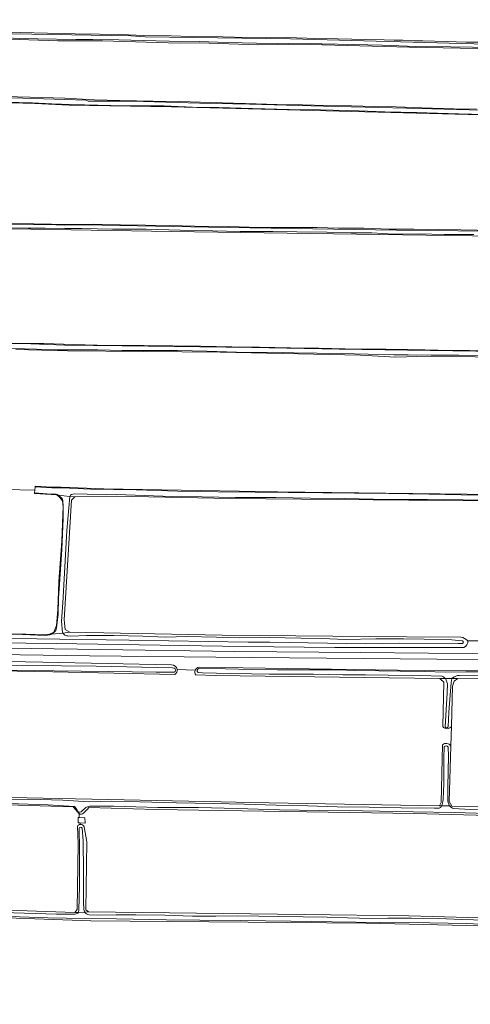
# Model space of a CAD drawing. Header units: metres. Extents: x 149984 to 156489, y 469398 to 478068.
# Tile 20 of 256: x 151471 to 151669, y 472047 to 472482. Entities that reach past the tile are written whole.
import ezdxf

# ---------------------------------------------------------------- set-up
doc = ezdxf.new("R2010")
doc.units = ezdxf.units.M
doc.header["$LTSCALE"] = 0.75
for name, color, linetype, lineweight in [('B-WE-GR-GRAS-GV', 252, 'Continuous', 13), ('B-WE-OG-TERREIN_OEVER-GV', 252, 'Continuous', 18), ('B-WE-OG-WATER-GV', 252, 'Continuous', 18), ('B-WE-OG-WATER_SLOOT-GV', 252, 'Continuous', 18), ('B-WE-OG-WEG-GV', 252, 'Continuous', 18), ('B-WE-VH-GESLOTENVERHARDING-GV', 252, 'Continuous', 18), ('B-WE-VH-GESLOTENVERHARDING_ASFALT-GV', 252, 'Continuous', 18)]:
    doc.layers.add(name, color=color, linetype=linetype, lineweight=lineweight)

msp = doc.modelspace()

# ---------------------------------------------------------------- linework, layer by layer
at = {"layer": 'B-WE-GR-GRAS-GV', "flags": 128}
for points in [[(151838.666, 472502.329), (151836.683, 472470.692), (151835.13, 472438.879), (151835.002, 472436.262), (151834.562, 472427.256), (151831.296, 472368.151), (151829.299, 472333.332), (151829.138, 472330.51), (151829.085, 472329.591), (151828.632, 472324.697), (151825.567, 472324.418), (151825.567, 472329.713), (151823.331, 472329.791), (151814.647, 472330.093), (151778.469, 472331.348), (151710.819, 472332.185), (151681.646, 472332.707), (151650.139, 472333.175), (151636.267, 472332.707), (151620.687, 472333.544), (151558.787, 472334.903), (151491.555, 472335.53), (151468.767, 472336.085)], [(151461.344, 472475.97), (151470.877, 472475.819), (151482.711, 472475.617), (151494.972, 472475.337), (151505.654, 472475.095), (151515.192, 472475.037), (151525.047, 472474.484), (151537.285, 472474.377), (151545.882, 472474.144), (151560.02, 472473.925), (151570.153, 472473.624), (151580.851, 472473.466), (151587.842, 472473.65), (151597.052, 472473.415), (151610.633, 472473.003), (151622.995, 472472.814), (151631.09, 472472.559), (151635.555, 472472.552), (151639.275, 472472.553), (151644.156, 472472.123), (151648.177, 472472.169), (151658.497, 472471.937), (151667.094, 472471.561), (151672.848, 472471.608)], [(151833.292, 472462.267), (151831.043, 472462.43), (151828.524, 472462.613), (151796.59, 472464.312), (151776.666, 472465.126), (151758.938, 472465.788), (151727.815, 472466.895), (151694.512, 472468.301), (151642.088, 472469.424), (151593.045, 472470.682), (151575.411, 472470.447), (151549.653, 472471.344), (151540.79, 472471.212), (151507.055, 472472.137), (151487.344, 472472.137), (151466.006, 472472.868), (151437.602, 472473.328), (151431.384, 472473.196), (151430.111, 472472.438), (151429.734, 472455.163), (151429.832, 472449.475)], [(151829.691, 472435.938), (151828.621, 472435.966), (151690.782, 472439.18), (151537.204, 472443.145), (151492.261, 472443.772), (151477.155, 472444.567), (151461.112, 472444.935), (151451.123, 472445.445), (151445.013, 472445.286), (151431.999, 472445.788), (151430.382, 472445.36), (151429.901, 472443.888), (151429.618, 472442.049), (151429.028, 472394.373), (151429.477, 472393.334)], [(151464.074, 472447.591), (151474.99, 472447.301), (151490.413, 472446.882), (151503.493, 472446.117), (151514.625, 472445.868), (151529.295, 472445.615), (151541.01, 472445.392), (151554.667, 472444.969), (151569.935, 472444.519), (151583.932, 472444.181), (151595.113, 472443.973), (151605.582, 472443.75), (151616.869, 472443.492), (151626.612, 472443.306), (151636.352, 472443.15), (151647.61, 472442.636), (151661.965, 472442.21), (151671.804, 472442.031)], [(151433.21, 472392.115), (151476.667, 472391.506), (151492.387, 472391.219), (151503.078, 472391.31), (151514.97, 472391.099), (151525.93, 472390.938), (151536.436, 472390.73), (151547.671, 472390.491), (151562.598, 472390.4), (151576.128, 472389.916), (151589.137, 472389.873), (151601.52, 472389.946), (151610.897, 472389.67), (151622.1, 472389.64), (151633.231, 472389.189), (151644.093, 472389.183), (151655.231, 472389.053), (151664.876, 472388.911), (151679.221, 472388.628)], [(151823.331, 472329.791), (151825.567, 472329.713), (151825.72, 472330.683), (151826.071, 472332.903), (151826.102, 472333.411), (151826.357, 472337.618), (151828.929, 472383.622), (151825.944, 472383.622), (151823.714, 472383.622), (151818.943, 472384.107), (151775.282, 472384.622), (151726.707, 472385.479), (151680.169, 472386.092), (151537.406, 472388.193), (151431.041, 472389.908), (151430.005, 472389.796), (151429.172, 472387.979), (151428.981, 472341.214), (151429.684, 472339.761), (151430.791, 472338.928), (151433.546, 472338.909)], [(151458.53, 472338.855), (151473.424, 472338.821), (151481.158, 472338.762), (151494.271, 472338.268), (151504.671, 472337.989), (151514.35, 472337.943), (151525.274, 472337.912), (151537.968, 472337.736), (151550.26, 472337.612), (151563.963, 472337.293), (151576.222, 472337.109), (151589.81, 472336.92), (151602.27, 472336.643), (151613.971, 472336.411), (151623.343, 472336.289), (151631.845, 472336.233), (151643.228, 472336.13), (151654.843, 472335.834), (151668.734, 472335.733), (151680.684, 472335.463)], [(151464.062, 472274.397), (151477.152, 472274.062), (151477.346, 472275.503), (151477.393, 472275.857), (151484.7, 472275.454), (151488.732, 472275.408), (151507.552, 472274.676), (151584.196, 472273.317), (151703.387, 472271.856), (151717.238, 472272.115), (151730.724, 472271.963), (151745.133, 472272.042), (151759.928, 472271.642), (151773.24, 472271.462), (151788.19, 472271.386), (151802.74, 472271.314), (151817.968, 472271.214), (151828.518, 472271.01)], [(151477.152, 472274.062), (151464.062, 472274.397)], [(151457.266, 472210.807), (151473.232, 472210.58), (151481.774, 472210.376), (151483.666, 472210.582), (151485.479, 472211.568), (151486.768, 472214.407), (151487.242, 472221.429), (151487.8, 472233.767), (151489.013, 472251.634), (151489.551, 472263.396), (151489.649, 472266.817), (151489.372, 472269.346), (151488.216, 472270.846), (151486.853, 472272.02), (151484.389, 472272.199), (151476.963, 472272.649), (151477.007, 472272.982), (151477.152, 472274.062)], [(151828.788, 472265.971), (151827.915, 472267.4), (151773.351, 472268.253), (151706.411, 472268.65), (151694.902, 472268.65), (151673.339, 472269.444), (151563.272, 472270.37), (151513.113, 472271.527), (151494.778, 472271.13), (151493.27, 472269.702), (151490.095, 472216.917), (151490.571, 472212.71), (151492.555, 472211.44), (151559.707, 472210.17), (151640.945, 472209.48), (151664.815, 472209.277)], [(151667.951, 472207.712), (151668.53, 472207.704), (151672.179, 472207.651), (151673.388, 472207.633)], [(151485.104, 472193.979), (151461.359, 472194.454), (151402.823, 472195.626), (151342.815, 472197.214), (151277.935, 472197.286), (151246.454, 472196.499), (151224.784, 472195.944), (151224.291, 472195.169), (151223.673, 472194.197), (151225.598, 472153.457), (151226.134, 472142.127), (151226.698, 472141.596), (151227.483, 472140.857), (151294.075, 472143.841), (151364.484, 472142.207), (151466.583, 472138.681), (151559.249, 472136.707), (151572.152, 472136.432), (151646.629, 472135.136), (151655.359, 472134.985), (151655.394, 472134.984), (151655.4, 472134.993), (151656.267, 472136.412), (151656.762, 472161.867)], [(151538.925, 472192.832), (151485.104, 472193.979)], [(151547.753, 472194.704), (151539.823, 472195.055)], [(151656.92, 472169.983), (151657.299, 472189.435), (151655.858, 472190.811), (151655.553, 472191.102), (151633.354, 472191.405), (151556.81, 472192.451), (151548.129, 472192.636)], [(151799.236, 472190.632), (151699.438, 472190.44), (151663.474, 472191.085), (151661.973, 472189.885), (151661.259, 472187.742), (151660.745, 472170.161), (151660.485, 472161.276), (151659.77, 472136.846), (151660.96, 472134.861), (151814.484, 472131.68)], [(151660.485, 472161.276), (151660.745, 472170.161)], [(151496.108, 472132.148), (151494.044, 472134.45), (151391.972, 472137.608), (151332.97, 472139.328), (151305.188, 472140.519), (151283.621, 472140.086), (151254.411, 472138.499), (151244.41, 472137.784), (151229.567, 472137.625), (151228.063, 472136.55), (151231.154, 472093.175), (151231.869, 472091.191), (151233.486, 472090.777), (151296.401, 472094.128), (151335.087, 472093.555), (151431.527, 472090.116), (151494.838, 472087.937), (151495.87, 472089.286), (151496.338, 472118.174), (151495.922, 472125.944)], [(151497.211, 472126.724), (151497.082, 472127.439), (151496.292, 472127.467), (151496.318, 472129.742), (151496.735, 472129.738), (151496.715, 472131.489)], [(151496.715, 472131.489), (151496.735, 472129.738), (151499.229, 472129.716), (151499.308, 472127.361), (151497.082, 472127.439), (151497.211, 472126.724)], [(151644.382, 472131.555), (151530.479, 472133.381), (151500.919, 472134.182), (151500.309, 472133.523), (151498.68, 472131.698)], [(151814.572, 472127.855), (151776.7, 472128.777), (151698.834, 472130.127), (151644.382, 472131.555)], [(151498.908, 472125.725), (151500.094, 472119.013), (151499.652, 472089.161), (151500.793, 472088.137), (151596.043, 472087.026), (151641.998, 472086.383), (151720.182, 472084.267), (151817.503, 472082.665), (151817.42, 472090.201), (151820.436, 472090.201), (151820.277, 472082.819), (151824.397, 472082.758), (151825.595, 472082.74), (151825.198, 472113.14), (151824.689, 472114.706), (151824.167, 472116.315), (151824.692, 472117.741), (151825.015, 472119.448), (151824.936, 472126.751), (151824.716, 472127.608), (151824.727, 472128.905), (151815.868, 472129.217)], [(151816.703, 472032.418), (151816.883, 472067.554), (151816.376, 472068.203), (151816.258, 472073.227), (151815.041, 472073.344), (151814.923, 472075.111), (151815.355, 472075.228), (151815.394, 472077.191), (151816.179, 472077.309), (151816.413, 472079.18), (151698.914, 472081.471), (151623.188, 472083.252), (151501.823, 472084.25), (151361.726, 472089.248), (151302.856, 472091.1), (151294.178, 472090.362), (151266.952, 472089.648), (151233.535, 472087.396), (151231.948, 472086.073), (151231.683, 472082.766), (151231.683, 472068.875), (151233.139, 472046.785)]]:
    msp.add_lwpolyline(points, dxfattribs=at)
at = {"layer": 'B-WE-GR-GRAS-GV'}
for points in [[(151664.815, 472209.277, -0.1768536), (151667.951, 472207.712)], [(151539.823, 472195.055, -0.2723237), (151538.925, 472192.832)], [(151548.129, 472192.636, -0.267064), (151547.753, 472194.704)], [(151660.745, 472170.161, -0.6064764), (151656.92, 472169.983)], [(151656.762, 472161.867, -0.4789132), (151660.485, 472161.276)], [(151496.715, 472131.489, -0.1406227), (151496.108, 472132.148)], [(151498.68, 472131.698, -0.3387761), (151496.715, 472131.489)], [(151495.922, 472125.944, -0.2343773), (151497.211, 472126.724)], [(151497.211, 472126.724, -0.3200092), (151498.908, 472125.725)]]:
    msp.add_lwpolyline(points, format="xyb", dxfattribs=at)
at = {"layer": 'B-WE-OG-TERREIN_OEVER-GV', "flags": 128}
for points in [[(151206.331, 472476.93), (151247.652, 472477.026), (151301.682, 472476.715), (151321.69, 472476.596), (151336.632, 472476.827), (151352.659, 472476.792), (151364.744, 472476.913), (151379.641, 472476.714), (151390.822, 472476.6), (151407.128, 472476.29), (151414.555, 472476.044), (151430.081, 472475.952), (151440.921, 472475.659), (151519.537, 472474.389), (151525.788, 472473.998), (151589.755, 472473.022), (151697.473, 472470.092), (151714.271, 472469.701), (151830.832, 472465.016)], [(151679.572, 472469.265), (151660.442, 472469.571), (151644.886, 472469.753), (151630.137, 472470.229), (151617.564, 472470.6), (151603.579, 472470.837), (151588.945, 472471.071), (151574.871, 472471.124), (151561.918, 472471.527), (151549.548, 472471.872), (151536.344, 472472.061), (151525.052, 472472.266), (151514.179, 472472.562), (151502.687, 472472.812), (151495.258, 472472.709), (151478.405, 472473.097), (151446.133, 472473.909)], [(151672.848, 472471.608), (151667.094, 472471.561), (151658.497, 472471.937), (151648.177, 472472.169), (151644.156, 472472.123), (151639.275, 472472.553), (151635.555, 472472.552), (151631.09, 472472.559), (151622.995, 472472.814), (151610.633, 472473.003), (151597.052, 472473.415), (151587.842, 472473.65), (151580.851, 472473.466), (151570.153, 472473.624), (151560.02, 472473.925), (151545.882, 472474.144), (151537.285, 472474.377), (151525.047, 472474.484), (151515.192, 472475.037), (151505.654, 472475.095), (151494.972, 472475.337), (151482.711, 472475.617), (151470.877, 472475.819), (151461.344, 472475.97)], [(151466.006, 472472.868), (151487.344, 472472.137), (151507.055, 472472.137), (151540.79, 472471.212), (151549.653, 472471.344), (151575.411, 472470.447), (151593.045, 472470.682), (151642.088, 472469.424), (151694.512, 472468.301), (151727.815, 472466.895), (151758.938, 472465.788), (151776.666, 472465.126), (151796.59, 472464.312), (151828.524, 472462.613), (151831.043, 472462.43)], [(151429.832, 472449.475), (151429.842, 472448.921), (151429.828, 472448.492), (151430.434, 472448.221), (151433.394, 472447.522), (151471.871, 472446.93), (151499.64, 472445.961), (151500.662, 472445.584), (151520.036, 472445.53), (151549.688, 472444.723), (151571.698, 472444.239), (151604.31, 472443.378), (151640.85, 472442.517), (151696.118, 472441.064), (151747.027, 472440.149), (151781.327, 472439.513), (151786.866, 472439.629), (151793.589, 472439.539), (151801.393, 472439.441), (151809.677, 472439.045), (151817.587, 472438.633), (151825.793, 472438.178), (151829.329, 472437.862)], [(151461.112, 472444.935), (151477.155, 472444.567), (151492.261, 472443.772), (151537.204, 472443.145), (151690.782, 472439.18), (151828.621, 472435.966), (151829.691, 472435.938)], [(151671.804, 472442.031), (151661.965, 472442.21), (151647.61, 472442.636), (151636.352, 472443.15), (151626.612, 472443.306), (151616.869, 472443.492), (151605.582, 472443.75), (151595.113, 472443.973), (151583.932, 472444.181), (151569.935, 472444.519), (151554.667, 472444.969), (151541.01, 472445.392), (151529.295, 472445.615), (151514.625, 472445.868), (151503.493, 472446.117), (151490.413, 472446.882), (151474.99, 472447.301), (151464.074, 472447.591)], [(151681.148, 472439.611), (151663.82, 472440.038), (151645.521, 472440.605), (151631.417, 472440.893), (151619.925, 472441.269), (151602.981, 472441.835), (151589.291, 472441.956), (151573.046, 472442.374), (151558.217, 472442.845), (151546.656, 472442.997), (151534.203, 472443.472), (151524.152, 472443.573), (151510.734, 472443.694), (151493.388, 472444.158), (151484.727, 472444.427), (151476.142, 472444.914), (151464.11, 472445.18)], [(151430.651, 472391.956), (151443.989, 472391.705), (151454.941, 472391.494), (151466.636, 472391.375), (151476.529, 472391.246), (151482.561, 472391.184), (151490.23, 472390.944), (151499.006, 472391.098), (151553.733, 472390.098), (151636.483, 472388.739), (151677.179, 472388.236), (151685.278, 472388.287), (151766.821, 472386.727), (151800.173, 472386.325), (151817.88, 472386.224), (151819.054, 472386.198)], [(151679.221, 472388.628), (151664.876, 472388.911), (151655.231, 472389.053), (151644.093, 472389.183), (151633.231, 472389.189), (151622.1, 472389.64), (151610.897, 472389.67), (151601.52, 472389.946), (151589.137, 472389.873), (151576.128, 472389.916), (151562.598, 472390.4), (151547.671, 472390.491), (151536.436, 472390.73), (151525.93, 472390.938), (151514.97, 472391.099), (151503.078, 472391.31), (151492.387, 472391.219), (151476.667, 472391.506), (151433.21, 472392.115)], [(151431.041, 472389.908), (151537.406, 472388.193), (151680.169, 472386.092), (151726.707, 472385.479), (151775.282, 472384.622), (151818.943, 472384.107), (151823.714, 472383.622), (151825.944, 472383.622)], [(151670.517, 472386.767), (151657.57, 472386.884), (151646.44, 472387.148), (151635.326, 472387.023), (151625.6, 472387.575), (151616.522, 472387.6), (151605.756, 472387.823), (151592.602, 472387.999), (151581.99, 472388.092), (151567.662, 472388.065), (151555.635, 472388.391), (151541.208, 472388.766), (151526.212, 472389.103), (151511.359, 472389.209), (151497.86, 472389.406), (151490.383, 472389.521), (151481.781, 472389.676), (151474.222, 472389.642), (151463.758, 472389.752)], [(151439.967, 472338.864), (151475.473, 472338.618), (151490.403, 472337.975), (151515.69, 472337.689), (151572.765, 472337.047), (151611.269, 472336.189), (151681.417, 472335.261), (151757.709, 472333.832), (151822.833, 472332.947)], [(151678.271, 472333.314), (151664.04, 472333.669), (151651.78, 472333.682), (151641.658, 472333.78), (151635.298, 472333.758), (151624.092, 472334.049), (151612.09, 472334.32), (151601.441, 472334.51), (151591.28, 472334.65), (151582.206, 472334.937), (151579.829, 472334.807), (151566.028, 472334.961), (151552.964, 472335.329), (151540.09, 472335.638), (151526.242, 472335.672), (151515.499, 472335.679), (151504.985, 472335.897), (151495.835, 472335.953), (151487.189, 472335.928), (151477.859, 472336.28), (151472.58, 472336.424), (151457.639, 472336.635)], [(151691.132, 472335.239), (151680.684, 472335.463), (151668.734, 472335.733), (151654.843, 472335.834), (151643.228, 472336.13), (151631.845, 472336.233), (151623.343, 472336.289), (151613.971, 472336.411), (151602.27, 472336.643), (151589.81, 472336.92), (151576.222, 472337.109), (151563.963, 472337.293), (151550.26, 472337.612), (151537.968, 472337.736), (151525.274, 472337.912), (151514.35, 472337.943), (151504.671, 472337.989), (151494.271, 472338.268), (151481.158, 472338.762), (151473.424, 472338.821), (151458.53, 472338.855)], [(151468.767, 472336.085), (151491.555, 472335.53), (151558.787, 472334.903), (151620.687, 472333.544), (151636.267, 472332.707), (151650.139, 472333.175), (151681.646, 472332.707), (151710.819, 472332.185), (151778.469, 472331.348), (151814.647, 472330.093), (151823.331, 472329.791)], [(151703.387, 472271.856), (151584.196, 472273.317), (151507.552, 472274.676), (151488.732, 472275.408), (151484.7, 472275.454), (151477.393, 472275.857), (151477.346, 472275.503), (151484.675, 472275.189), (151489.404, 472275.134), (151501.815, 472274.607), (151521.755, 472274.193), (151540.231, 472273.692), (151557.855, 472273.393), (151574.298, 472273.276), (151588.739, 472273.02), (151604.035, 472272.869), (151618.065, 472272.748), (151633.174, 472272.569), (151650.747, 472272.315), (151665.027, 472272.023), (151676.152, 472271.899)], [(151486.567, 472272.313), (151484.408, 472272.397), (151477.007, 472272.982), (151476.963, 472272.649), (151484.389, 472272.199), (151486.853, 472272.02), (151487.503, 472271.947)], [(151487.872, 472230.645), (151488.498, 472239.094), (151489.029, 472247.979), (151489.595, 472261.547), (151489.726, 472266.952), (151489.477, 472269.461), (151489.363, 472270.182), (151489.182, 472270.5), (151487.503, 472271.947), (151486.853, 472272.02), (151488.216, 472270.846), (151489.372, 472269.346), (151489.649, 472266.817), (151489.551, 472263.396), (151489.013, 472251.634), (151487.8, 472233.767), (151487.242, 472221.429), (151486.768, 472214.407), (151485.479, 472211.568), (151483.666, 472210.582), (151481.774, 472210.376), (151484.46, 472210.641)], [(151492.567, 472271.378), (151494.778, 472271.13), (151513.113, 472271.527), (151563.272, 472270.37), (151673.339, 472269.444), (151694.902, 472268.65), (151706.411, 472268.65), (151773.351, 472268.253), (151827.915, 472267.4), (151828.788, 472265.971)], [(151680.639, 472269.658), (151665.926, 472269.873), (151650.201, 472270.036), (151632.851, 472270.058), (151613.675, 472270.446), (151598.638, 472270.56), (151583.415, 472270.916), (151565.544, 472270.827), (151550.919, 472271.161), (151537.663, 472271.356), (151517.238, 472272.02), (151500.178, 472272.388), (151494.5, 472272.465)], [(151486.398, 472212.232), (151486.724, 472213.372), (151487.396, 472219.385), (151487.592, 472226.42), (151487.872, 472230.645)], [(151223.689, 472213.235), (151223.88, 472212.55), (151225.26, 472212.13), (151225.9, 472211.98), (151227.4, 472211.83), (151233.32, 472211.76), (151264.46, 472211.2), (151280.32, 472210.99), (151319.17, 472210.53), (151336.35, 472210.1), (151351.53, 472209.9), (151377.13, 472209.45), (151389.25, 472208.94), (151396.8, 472208.3), (151446.18, 472206.88), (151486.56, 472206.48), (151568.92, 472205.25), (151609.4, 472204.76), (151666.12, 472204.74)], [(151665.628, 472206.545), (151663.65, 472206.45), (151638.038, 472206.646), (151623.016, 472206.411), (151580.655, 472207.039), (151571.163, 472207.156), (151518.683, 472207.98), (151478.01, 472208.49), (151463.654, 472208.686), (151416.548, 472209.117), (151407.134, 472209.274), (151357.91, 472210.216), (151342.22, 472210.504), (151331.776, 472210.523), (151311.124, 472210.874), (151293.334, 472211.198), (151277.399, 472211.493), (151262.981, 472211.666), (151248.338, 472211.994), (151231.733, 472212.399), (151227.235, 472212.578), (151226.024, 472212.714)], [(151454.876, 472210.676), (151471.813, 472210.488), (151481.755, 472210.095), (151483.783, 472210.296), (151484.46, 472210.641), (151481.774, 472210.376), (151473.232, 472210.58), (151457.266, 472210.807)], [(151664.815, 472209.277), (151640.945, 472209.48), (151559.707, 472210.17), (151492.555, 472211.44), (151489.446, 472211.133)], [(151491.742, 472209.835), (151493.028, 472209.668), (151499.891, 472209.98), (151512.04, 472209.98), (151524.795, 472209.677), (151534.798, 472209.368), (151544.147, 472209.592), (151557.251, 472209.292), (151567.43, 472208.963), (151580.554, 472209.167), (151594.402, 472208.913), (151603.633, 472208.748), (151614.062, 472208.324), (151627.45, 472208.555), (151639.699, 472208.597), (151648.633, 472208.42), (151660.95, 472208.072), (151663.771, 472207.822), (151665.581, 472207.662)], [(151537.319, 472197.066), (151480.76, 472198.28), (151435.05, 472199.1), (151396.8, 472199.42), (151293.71, 472200.63), (151237.8, 472199.57), (151223.2, 472199.35), (151223.298, 472198.292), (151230.397, 472198.606), (151252.244, 472198.998), (151284.446, 472199.861), (151296.644, 472199.9), (151341.75, 472199.429), (151353.125, 472199.351), (151397.015, 472198.017), (151416.861, 472197.821), (151449.73, 472197.272), (151473.813, 472196.762), (151504.171, 472196.449), (151537.833, 472195.712), (151538.584, 472195.612)], [(151225.549, 472143.209), (151225.803, 472142.246), (151226.429, 472141.273), (151226.134, 472142.127), (151225.598, 472153.457), (151223.673, 472194.197), (151224.291, 472195.169), (151224.784, 472195.944), (151246.454, 472196.499), (151277.935, 472197.286), (151342.815, 472197.214), (151402.823, 472195.626), (151461.359, 472194.454), (151485.104, 472193.979), (151538.925, 472192.832)], [(151538.564, 472193.854), (151530.593, 472193.93), (151509.54, 472194.182), (151485.764, 472194.481), (151466.169, 472194.822), (151447.91, 472195.415), (151428.772, 472196.029), (151405.556, 472196.48), (151392.871, 472196.654), (151379.236, 472196.98), (151366.183, 472197.254), (151353.973, 472197.384), (151341.833, 472197.749), (151330.134, 472197.77), (151312.466, 472198.034), (151298.729, 472198.25), (151288.976, 472197.989), (151273.689, 472197.83), (151265.258, 472197.59), (151253.948, 472197.085), (151240.873, 472196.769), (151226.39, 472196.715), (151225.026, 472196.607)], [(151800.324, 472191.328), (151800.34, 472191.99), (151800.281, 472192.68), (151800.24, 472193.169), (151800.17, 472194), (151750.68, 472193.88), (151728.74, 472193.77), (151692.205, 472193.887), (151691.32, 472193.89), (151675.83, 472194.42), (151637.03, 472194.73), (151549.643, 472196.103)], [(151548.129, 472192.636), (151556.81, 472192.451), (151633.354, 472191.405), (151655.553, 472191.102), (151658.05, 472191.097)], [(151656.454, 472192.051), (151646.986, 472192.353), (151632.792, 472192.54), (151622.803, 472192.653), (151612.862, 472192.763), (151599.884, 472193), (151589.483, 472193.002), (151580.391, 472192.959), (151572.659, 472193.177), (151563.39, 472193.221), (151551.106, 472193.629), (151549.068, 472193.72)], [(151549.395, 472195.415), (151561.194, 472195.28), (151572.591, 472195.095), (151584.098, 472194.952), (151593.067, 472194.889), (151602.136, 472194.91), (151610.291, 472194.846), (151618.598, 472194.592), (151628.715, 472194.431), (151638.155, 472194.329), (151649.065, 472194.232), (151658.01, 472193.902), (151666.991, 472194.022), (151675.403, 472193.982)], [(151799.539, 472191.74), (151790.817, 472191.481), (151778.591, 472191.7), (151764.573, 472191.742), (151749.049, 472191.82), (151736.917, 472191.728), (151726.911, 472191.735), (151717.204, 472191.771), (151705.443, 472191.597), (151696.186, 472191.843), (151681.037, 472192.273), (151664.301, 472192.401), (151663.335, 472192.335), (151662.392, 472192.001)], [(151658.001, 472169.755), (151658.045, 472172.233), (151658.769, 472184.736), (151658.923, 472188.762), (151658.764, 472189.438), (151658.705, 472189.658), (151658.05, 472191.097), (151655.553, 472191.102), (151655.858, 472190.811), (151657.299, 472189.435), (151656.92, 472169.983)], [(151660.745, 472170.161), (151661.259, 472187.742), (151661.973, 472189.885), (151663.474, 472191.085), (151660.85, 472191.091), (151660.618, 472189.28), (151659.644, 472176.176), (151659.271, 472169.835)], [(151660.85, 472191.091), (151663.474, 472191.085), (151699.438, 472190.44), (151799.236, 472190.632)], [(151656.762, 472161.867), (151656.267, 472136.412), (151655.4, 472134.993), (151655.394, 472134.984), (151656.422, 472134.961), (151656.93, 472136.674), (151657.045, 472137.668), (151657.348, 472144.755), (151657.403, 472152.33), (151657.421, 472155.919), (151657.5, 472160.935)], [(151659.265, 472160.791), (151659.399, 472156.837), (151659.115, 472143.466), (151659.165, 472137.156), (151659.26, 472136.342), (151659.854, 472134.885), (151660.96, 472134.861), (151659.77, 472136.846), (151660.485, 472161.276)], [(151656.422, 472134.961), (151655.394, 472134.984), (151655.359, 472134.985), (151646.629, 472135.136), (151572.152, 472136.432), (151559.249, 472136.707), (151466.583, 472138.681), (151364.484, 472142.207), (151294.075, 472143.841), (151227.483, 472140.857), (151226.698, 472141.596), (151226.134, 472142.127), (151226.429, 472141.273)], [(151312.879, 472141.074), (151302.443, 472141.242), (151290.586, 472141.005), (151275.211, 472140.377), (151259.246, 472139.398), (151243.384, 472138.874), (151230.066, 472138.145), (151227.737, 472137.492), (151228.063, 472136.55), (151229.567, 472137.625), (151244.41, 472137.784), (151254.411, 472138.499), (151283.621, 472140.086), (151305.188, 472140.519), (151332.97, 472139.328), (151391.972, 472137.608), (151494.044, 472134.45), (151496.108, 472132.148)], [(151494.309, 472134.639), (151482.996, 472135.362), (151465.547, 472135.99), (151447.548, 472136.36), (151441.952, 472136.321), (151426.919, 472137.06), (151412.602, 472137.513), (151394.729, 472138.293), (151377.739, 472138.75), (151360.781, 472139.407), (151345.014, 472139.664), (151326.707, 472140.358), (151312.879, 472141.074)], [(151465.196, 472137.896), (151479.596, 472137.669), (151489.537, 472137.446), (151501.081, 472136.772), (151510.77, 472137.057), (151523.257, 472136.645), (151539.657, 472136.278), (151556.017, 472135.92), (151569.539, 472135.642), (151583.501, 472135.217), (151597.488, 472134.93), (151610.386, 472134.551), (151624.475, 472134.358), (151638.64, 472134.058), (151653.229, 472133.941), (151655.275, 472133.892)], [(151496.092, 472132.369), (151495.805, 472132.999), (151494.947, 472134.399)], [(151499.581, 472134.137), (151497.911, 472132.587)], [(151498.68, 472131.698), (151500.309, 472133.523), (151500.919, 472134.182), (151530.479, 472133.381), (151644.382, 472131.555), (151698.834, 472130.127), (151776.7, 472128.777), (151814.572, 472127.855)], [(151681.236, 472131.415), (151661.922, 472131.978), (151643.883, 472132.248), (151621.578, 472132.699), (151602.402, 472132.939), (151584.948, 472133.238), (151566.302, 472133.723), (151549.333, 472134.253), (151531.363, 472134.209), (151512.027, 472134.846), (151501.212, 472134.829)], [(151814.484, 472131.68), (151660.96, 472134.861), (151659.854, 472134.885)], [(151661.734, 472133.77), (151668.934, 472133.387), (151678.97, 472133.196), (151690.338, 472132.87), (151698.53, 472132.715), (151700.646, 472132.719), (151709.644, 472132.589), (151722.413, 472132.47), (151728.696, 472132.283), (151742.569, 472132.005), (151753.351, 472131.729), (151764.999, 472131.734), (151776.473, 472131.177), (151787.447, 472130.988), (151795.295, 472130.892), (151803.176, 472130.697), (151812.12, 472130.87), (151814.047, 472130.612), (151814.731, 472130.478)], [(151495.922, 472125.944), (151496.338, 472118.174), (151495.87, 472089.286), (151494.838, 472087.937), (151496.364, 472087.988), (151496.548, 472089.116), (151496.857, 472099.441), (151496.834, 472115.915), (151496.661, 472125.059)], [(151498.039, 472125.131), (151498.47, 472119.459), (151498.662, 472105.791), (151498.62, 472092.447), (151498.803, 472089.423), (151499.105, 472088.08), (151500.793, 472088.137), (151499.652, 472089.161), (151500.094, 472119.013), (151498.908, 472125.725)], [(151496.364, 472087.988), (151494.838, 472087.937), (151431.527, 472090.116), (151335.087, 472093.555), (151296.401, 472094.128), (151233.486, 472090.777), (151231.869, 472091.191), (151231.154, 472093.175), (151231.497, 472090.105)], [(151231.497, 472090.105), (151232.852, 472089.888), (151233.568, 472089.88), (151245.173, 472090.604), (151257.345, 472091.576), (151272.353, 472092.37), (151283.25, 472092.729), (151294.946, 472093.183), (151311.084, 472093.189), (151325.239, 472092.741), (151340.755, 472092.374), (151355.297, 472091.901), (151375.125, 472091.249), (151392.544, 472090.532), (151410.969, 472089.804), (151429.121, 472089.138), (151448.106, 472088.395), (151467.886, 472087.814), (151486.699, 472087.181), (151495.013, 472087.218)], [(151361.726, 472089.248), (151501.823, 472084.25), (151623.188, 472083.252), (151698.914, 472081.471), (151816.413, 472079.18), (151816.942, 472079.17), (151817.503, 472082.665), (151720.182, 472084.267), (151641.998, 472086.383), (151596.043, 472087.026), (151500.793, 472088.137)], [(151500.793, 472088.137), (151499.105, 472088.08)], [(151815.615, 472080.117), (151803.561, 472080.285), (151788.456, 472080.545), (151773.278, 472080.801), (151763.103, 472081.076), (151748.578, 472081.222), (151735.413, 472081.422), (151718.323, 472081.742), (151698.457, 472082.168), (151682.592, 472082.331), (151667.3, 472083.031), (151651.237, 472083.365), (151629.114, 472083.554), (151608.141, 472083.773), (151590.014, 472084.06), (151567.843, 472084.367), (151549.877, 472084.601), (151535.164, 472084.735), (151513.096, 472085.115), (151499.042, 472085.289), (151482.958, 472085.631), (151462.131, 472086.372)], [(151501.049, 472086.826), (151504.922, 472086.754), (151513.018, 472086.851), (151521.642, 472086.846), (151534.402, 472086.761), (151546.627, 472086.336), (151556.866, 472086.281), (151566.515, 472086.508), (151575.824, 472086.358), (151584.684, 472086.086), (151595.347, 472085.976), (151606.02, 472085.814), (151614.977, 472085.5), (151625.552, 472085.264), (151632.743, 472085.351), (151643.006, 472085.378), (151654.984, 472085.222), (151665.373, 472084.764), (151675.52, 472084.552)]]:
    msp.add_lwpolyline(points, dxfattribs=at)
at = {"layer": 'B-WE-OG-TERREIN_OEVER-GV'}
for points in [[(151487.503, 472271.947, 0.1640499), (151486.567, 472272.313)], [(151494.5, 472272.465, 0.2728757), (151492.567, 472271.378)], [(151484.46, 472210.641, 0.1410582), (151486.398, 472212.232)], [(151489.446, 472211.133, 0.2323129), (151491.742, 472209.835)], [(151667.951, 472207.712, 0.1768536), (151664.815, 472209.277)], [(151665.581, 472207.662, -0.6578026), (151665.628, 472206.545)], [(151666.12, 472204.74, 0.3637302), (151667.951, 472207.712)], [(151539.823, 472195.055, 0.391706), (151537.319, 472197.066)], [(151549.643, 472196.103, 0.3048347), (151547.753, 472194.704)], [(151538.584, 472195.612, -0.703059), (151538.564, 472193.854)], [(151538.925, 472192.832, 0.2723237), (151539.823, 472195.055)], [(151547.753, 472194.704, 0.267064), (151548.129, 472192.636)], [(151549.068, 472193.72, -0.6607835), (151549.395, 472195.415)], [(151658.05, 472191.097, 0.1551425), (151656.454, 472192.051)], [(151662.392, 472192.001, 0.0463333), (151660.85, 472191.091)], [(151656.92, 472169.983, 0.6064764), (151660.745, 472170.161)], [(151659.271, 472169.835, -0.6552991), (151658.001, 472169.755)], [(151660.485, 472161.276, 0.4789132), (151656.762, 472161.867)], [(151657.5, 472160.935, -0.5971217), (151659.265, 472160.791)], [(151494.947, 472134.399, 0.1854412), (151494.309, 472134.639)], [(151497.911, 472132.587, -0.4333721), (151496.092, 472132.369)], [(151496.108, 472132.148, 0.1406227), (151496.715, 472131.489)], [(151496.715, 472131.489, 0.3387761), (151498.68, 472131.698)], [(151501.212, 472134.829, 0.076995), (151499.581, 472134.137)], [(151655.275, 472133.892, 0.2797235), (151656.422, 472134.961)], [(151659.854, 472134.885, 0.1621731), (151661.734, 472133.77)], [(151497.211, 472126.724, 0.2343773), (151495.922, 472125.944)], [(151498.908, 472125.725, 0.3200092), (151497.211, 472126.724)], [(151496.661, 472125.059, -0.6373958), (151498.039, 472125.131)], [(151495.013, 472087.218, 0.2662574), (151496.364, 472087.988)], [(151499.105, 472088.08, 0.1438883), (151501.049, 472086.826)]]:
    msp.add_lwpolyline(points, format="xyb", dxfattribs=at)
at = {"layer": 'B-WE-OG-TERREIN_OEVER-GV', "flags": 128}
msp.add_lwpolyline([(151492.567, 472271.378), (151491.284, 472256.32), (151489.818, 472229.545), (151489.492, 472224.482), (151488.936, 472216.347), (151489.341, 472211.385), (151489.446, 472211.133), (151492.555, 472211.44), (151490.571, 472212.71), (151490.095, 472216.917), (151493.27, 472269.702), (151494.778, 472271.13)], close=True, dxfattribs=at)
at = {"layer": 'B-WE-OG-WATER-GV', "flags": 128}
msp.add_lwpolyline([(151659.271, 472169.835), (151659.644, 472176.176), (151660.618, 472189.28), (151660.85, 472191.091), (151658.05, 472191.097), (151658.705, 472189.658), (151658.764, 472189.438), (151658.923, 472188.762), (151658.769, 472184.736), (151658.045, 472172.233), (151658.001, 472169.755)], dxfattribs=at)
at = {"layer": 'B-WE-OG-WATER-GV'}
msp.add_lwpolyline([(151658.001, 472169.755, 0.6552991), (151659.271, 472169.835)], format="xyb", dxfattribs=at)
at = {"layer": 'B-WE-OG-WATER_SLOOT-GV', "flags": 128}
for points in [[(151830.832, 472465.016), (151714.271, 472469.701), (151697.473, 472470.092), (151589.755, 472473.022), (151525.788, 472473.998), (151519.537, 472474.389), (151440.921, 472475.659), (151430.081, 472475.952), (151414.555, 472476.044), (151407.128, 472476.29), (151390.822, 472476.6), (151379.641, 472476.714), (151364.744, 472476.913), (151352.659, 472476.792), (151336.632, 472476.827), (151321.69, 472476.596), (151301.682, 472476.715), (151247.652, 472477.026), (151206.331, 472476.93)], [(151446.133, 472473.909), (151478.405, 472473.097), (151495.258, 472472.709), (151502.687, 472472.812), (151514.179, 472472.562), (151525.052, 472472.266), (151536.344, 472472.061), (151549.548, 472471.872), (151561.918, 472471.527), (151574.871, 472471.124), (151588.945, 472471.071), (151603.579, 472470.837), (151617.564, 472470.6), (151630.137, 472470.229), (151644.886, 472469.753), (151660.442, 472469.571), (151679.572, 472469.265)], [(151829.329, 472437.862), (151825.793, 472438.178), (151817.587, 472438.633), (151809.677, 472439.045), (151801.393, 472439.441), (151793.589, 472439.539), (151786.866, 472439.629), (151781.327, 472439.513), (151747.027, 472440.149), (151696.118, 472441.064), (151640.85, 472442.517), (151604.31, 472443.378), (151571.698, 472444.239), (151549.688, 472444.723), (151520.036, 472445.53), (151500.662, 472445.584), (151499.64, 472445.961), (151471.871, 472446.93), (151433.394, 472447.522)], [(151464.11, 472445.18), (151476.142, 472444.914), (151484.727, 472444.427), (151493.388, 472444.158), (151510.734, 472443.694), (151524.152, 472443.573), (151534.203, 472443.472), (151546.656, 472442.997), (151558.217, 472442.845), (151573.046, 472442.374), (151589.291, 472441.956), (151602.981, 472441.835), (151619.925, 472441.269), (151631.417, 472440.893), (151645.521, 472440.605), (151663.82, 472440.038), (151681.148, 472439.611)], [(151825.767, 472386.212), (151819.054, 472386.198), (151817.88, 472386.224), (151800.173, 472386.325), (151766.821, 472386.727), (151685.278, 472388.287), (151677.179, 472388.236), (151636.483, 472388.739), (151553.733, 472390.098), (151499.006, 472391.098), (151490.23, 472390.944), (151482.561, 472391.184), (151476.529, 472391.246), (151466.636, 472391.375), (151454.941, 472391.494), (151443.989, 472391.705), (151430.651, 472391.956)], [(151463.758, 472389.752), (151474.222, 472389.642), (151481.781, 472389.676), (151490.383, 472389.521), (151497.86, 472389.406), (151511.359, 472389.209), (151526.212, 472389.103), (151541.208, 472388.766), (151555.635, 472388.391), (151567.662, 472388.065), (151581.99, 472388.092), (151592.602, 472387.999), (151605.756, 472387.823), (151616.522, 472387.6), (151625.6, 472387.575), (151635.326, 472387.023), (151646.44, 472387.148), (151657.57, 472386.884), (151670.517, 472386.767)], [(151822.833, 472332.947), (151757.709, 472333.832), (151681.417, 472335.261), (151611.269, 472336.189), (151572.765, 472337.047), (151515.69, 472337.689), (151490.403, 472337.975), (151475.473, 472338.618), (151439.967, 472338.864), (151431.476, 472338.61), (151431.028, 472338.735), (151429.602, 472339.579), (151428.956, 472340.039)], [(151457.639, 472336.635), (151472.58, 472336.424), (151477.859, 472336.28), (151487.189, 472335.928), (151495.835, 472335.953), (151504.985, 472335.897), (151515.499, 472335.679), (151526.242, 472335.672), (151540.09, 472335.638), (151552.964, 472335.329), (151566.028, 472334.961), (151579.829, 472334.807), (151582.206, 472334.937), (151591.28, 472334.65), (151601.441, 472334.51), (151612.09, 472334.32), (151624.092, 472334.049), (151635.298, 472333.758), (151641.658, 472333.78), (151651.78, 472333.682), (151664.04, 472333.669), (151678.271, 472333.314)], [(151633.174, 472272.569), (151618.065, 472272.748), (151604.035, 472272.869), (151588.739, 472273.02), (151574.298, 472273.276), (151557.855, 472273.393), (151540.231, 472273.692), (151521.755, 472274.193), (151501.815, 472274.607), (151489.404, 472275.134), (151484.675, 472275.189), (151477.346, 472275.503), (151477.152, 472274.062), (151477.007, 472272.982), (151484.408, 472272.397), (151486.567, 472272.313)], [(151484.46, 472210.641), (151489.446, 472211.133), (151489.341, 472211.385), (151488.936, 472216.347), (151489.492, 472224.482), (151489.818, 472229.545), (151491.284, 472256.32), (151492.567, 472271.378)], [(151492.567, 472271.378), (151487.503, 472271.947), (151489.182, 472270.5), (151489.363, 472270.182), (151489.477, 472269.461), (151489.726, 472266.952), (151489.595, 472261.547), (151489.029, 472247.979), (151488.498, 472239.094), (151487.872, 472230.645), (151487.592, 472226.42), (151487.396, 472219.385), (151486.724, 472213.372), (151486.398, 472212.232)], [(151487.503, 472271.947), (151492.567, 472271.378)], [(151494.5, 472272.465), (151500.178, 472272.388), (151517.238, 472272.02), (151537.663, 472271.356), (151550.919, 472271.161), (151565.544, 472270.827), (151583.415, 472270.916), (151598.638, 472270.56), (151613.675, 472270.446), (151632.851, 472270.058), (151650.201, 472270.036), (151665.926, 472269.873), (151680.639, 472269.658)], [(151676.152, 472271.899), (151665.027, 472272.023), (151650.747, 472272.315), (151633.174, 472272.569)], [(151489.446, 472211.133), (151484.46, 472210.641), (151483.783, 472210.296), (151481.755, 472210.095), (151471.813, 472210.488), (151454.876, 472210.676), (151438.79, 472210.863), (151424.01, 472211.241), (151409.069, 472211.481), (151406.588, 472211.458), (151393.414, 472211.791), (151377.184, 472211.861), (151362.066, 472212.405), (151343.922, 472212.514), (151326.869, 472212.704), (151307.51, 472212.97), (151290.899, 472213.369), (151284.197, 472213.412), (151266.004, 472213.714), (151259.802, 472213.892), (151244.217, 472214.173), (151230.912, 472214.48), (151227.681, 472214.643), (151225.79, 472215.128)], [(151226.024, 472212.714), (151227.235, 472212.578), (151231.733, 472212.399), (151248.338, 472211.994), (151262.981, 472211.666), (151277.399, 472211.493), (151293.334, 472211.198), (151311.124, 472210.874), (151331.776, 472210.523), (151342.22, 472210.504), (151357.91, 472210.216), (151407.134, 472209.274), (151416.548, 472209.117), (151463.654, 472208.686), (151478.01, 472208.49), (151518.683, 472207.98), (151571.163, 472207.156), (151580.655, 472207.039), (151623.016, 472206.411), (151638.038, 472206.646), (151663.65, 472206.45), (151665.628, 472206.545)], [(151665.581, 472207.662), (151663.771, 472207.822), (151660.95, 472208.072), (151648.633, 472208.42), (151639.699, 472208.597), (151627.45, 472208.555), (151614.062, 472208.324), (151603.633, 472208.748), (151594.402, 472208.913), (151580.554, 472209.167), (151567.43, 472208.963), (151557.251, 472209.292), (151544.147, 472209.592), (151534.798, 472209.368), (151524.795, 472209.677), (151512.04, 472209.98), (151499.891, 472209.98), (151493.028, 472209.668), (151491.742, 472209.835)], [(151225.026, 472196.607), (151226.39, 472196.715), (151240.873, 472196.769), (151253.948, 472197.085), (151265.258, 472197.59), (151273.689, 472197.83), (151288.976, 472197.989), (151298.729, 472198.25), (151312.466, 472198.034), (151330.134, 472197.77), (151341.833, 472197.749), (151353.973, 472197.384), (151366.183, 472197.254), (151379.236, 472196.98), (151392.871, 472196.654), (151405.556, 472196.48), (151428.772, 472196.029), (151447.91, 472195.415), (151466.169, 472194.822), (151485.764, 472194.481), (151509.54, 472194.182), (151530.593, 472193.93), (151538.564, 472193.854)], [(151538.584, 472195.612), (151537.833, 472195.712), (151504.171, 472196.449), (151473.813, 472196.762), (151449.73, 472197.272)], [(151549.068, 472193.72), (151551.106, 472193.629), (151563.39, 472193.221), (151572.659, 472193.177), (151580.391, 472192.959), (151589.483, 472193.002), (151599.884, 472193), (151612.862, 472192.763), (151622.803, 472192.653), (151632.792, 472192.54), (151646.986, 472192.353), (151656.454, 472192.051)], [(151782.829, 472193.514), (151781.397, 472193.546), (151751.94, 472193.389), (151727.269, 472193.272), (151706.952, 472193.389), (151700.372, 472193.611), (151690.698, 472193.716), (151684.282, 472193.904), (151675.403, 472193.982), (151666.991, 472194.022), (151658.01, 472193.902), (151649.065, 472194.232), (151638.155, 472194.329), (151628.715, 472194.431), (151618.598, 472194.592), (151610.291, 472194.846), (151602.136, 472194.91), (151593.067, 472194.889), (151584.098, 472194.952), (151572.591, 472195.095), (151561.194, 472195.28), (151549.395, 472195.415)], [(151662.392, 472192.001), (151663.335, 472192.335), (151664.301, 472192.401), (151681.037, 472192.273), (151696.186, 472191.843), (151705.443, 472191.597), (151717.204, 472191.771), (151726.911, 472191.735), (151736.917, 472191.728), (151749.049, 472191.82), (151764.573, 472191.742), (151778.591, 472191.7), (151790.817, 472191.481), (151799.539, 472191.74)], [(151658.05, 472191.097), (151660.85, 472191.091)], [(151657.5, 472160.935), (151657.421, 472155.919), (151657.403, 472152.33), (151657.348, 472144.755), (151657.045, 472137.668), (151656.93, 472136.674), (151656.422, 472134.961), (151659.854, 472134.885), (151659.26, 472136.342), (151659.165, 472137.156), (151659.115, 472143.466), (151659.399, 472156.837), (151659.265, 472160.791)], [(151226.429, 472141.273), (151227.737, 472137.492), (151230.066, 472138.145), (151243.384, 472138.874), (151259.246, 472139.398), (151275.211, 472140.377), (151290.586, 472141.005), (151302.443, 472141.242), (151312.879, 472141.074), (151326.707, 472140.358), (151345.014, 472139.664), (151360.781, 472139.407), (151377.739, 472138.75), (151394.729, 472138.293), (151412.602, 472137.513), (151426.919, 472137.06), (151441.952, 472136.321), (151447.548, 472136.36), (151465.547, 472135.99), (151482.996, 472135.362), (151494.309, 472134.639)], [(151655.275, 472133.892), (151653.229, 472133.941), (151638.64, 472134.058), (151624.475, 472134.358), (151610.386, 472134.551), (151597.488, 472134.93), (151583.501, 472135.217), (151569.539, 472135.642), (151556.017, 472135.92), (151539.657, 472136.278), (151523.257, 472136.645), (151510.77, 472137.057), (151501.081, 472136.772), (151489.537, 472137.446), (151479.596, 472137.669), (151465.196, 472137.896)], [(151494.947, 472134.399), (151495.805, 472132.999), (151496.092, 472132.369)], [(151497.911, 472132.587), (151499.581, 472134.137)], [(151501.212, 472134.829), (151512.027, 472134.846), (151531.363, 472134.209), (151549.333, 472134.253), (151566.302, 472133.723), (151584.948, 472133.238), (151602.402, 472132.939), (151621.578, 472132.699), (151643.883, 472132.248), (151661.922, 472131.978), (151681.236, 472131.415)], [(151659.854, 472134.885), (151656.422, 472134.961)], [(151814.731, 472130.478), (151814.047, 472130.612), (151812.12, 472130.87), (151803.176, 472130.697), (151795.295, 472130.892), (151787.447, 472130.988), (151776.473, 472131.177), (151764.999, 472131.734), (151753.351, 472131.729), (151742.569, 472132.005), (151728.696, 472132.283), (151722.413, 472132.47), (151709.644, 472132.589), (151700.646, 472132.719), (151698.53, 472132.715), (151690.338, 472132.87), (151678.97, 472133.196), (151668.934, 472133.387), (151661.734, 472133.77)], [(151496.364, 472087.988), (151499.105, 472088.08), (151498.803, 472089.423), (151498.62, 472092.447), (151498.662, 472105.791), (151498.47, 472119.459), (151498.039, 472125.131)], [(151496.661, 472125.059), (151496.834, 472115.915), (151496.857, 472099.441), (151496.548, 472089.116), (151496.364, 472087.988)], [(151495.013, 472087.218), (151486.699, 472087.181), (151467.886, 472087.814)], [(151499.105, 472088.08), (151496.364, 472087.988)], [(151462.131, 472086.372), (151482.958, 472085.631), (151499.042, 472085.289), (151513.096, 472085.115), (151535.164, 472084.735), (151549.877, 472084.601), (151567.843, 472084.367), (151590.014, 472084.06), (151608.141, 472083.773), (151629.114, 472083.554), (151651.237, 472083.365), (151667.3, 472083.031), (151682.592, 472082.331), (151698.457, 472082.168), (151718.323, 472081.742), (151735.413, 472081.422), (151748.578, 472081.222), (151763.103, 472081.076), (151773.278, 472080.801), (151788.456, 472080.545), (151803.561, 472080.285), (151815.615, 472080.117)], [(151675.52, 472084.552), (151665.373, 472084.764), (151654.984, 472085.222), (151643.006, 472085.378), (151632.743, 472085.351), (151625.552, 472085.264), (151614.977, 472085.5), (151606.02, 472085.814), (151595.347, 472085.976), (151584.684, 472086.086), (151575.824, 472086.358), (151566.515, 472086.508), (151556.866, 472086.281), (151546.627, 472086.336), (151534.402, 472086.761), (151521.642, 472086.846), (151513.018, 472086.851), (151504.922, 472086.754), (151501.049, 472086.826)]]:
    msp.add_lwpolyline(points, dxfattribs=at)
at = {"layer": 'B-WE-OG-WATER_SLOOT-GV'}
for points in [[(151486.567, 472272.313, -0.1640499), (151487.503, 472271.947)], [(151492.567, 472271.378, -0.2728757), (151494.5, 472272.465)], [(151486.398, 472212.232, -0.1410582), (151484.46, 472210.641)], [(151491.742, 472209.835, -0.2323129), (151489.446, 472211.133)], [(151665.628, 472206.545, 0.6578026), (151665.581, 472207.662)], [(151538.564, 472193.854, 0.703059), (151538.584, 472195.612)], [(151549.395, 472195.415, 0.6607835), (151549.068, 472193.72)], [(151656.454, 472192.051, -0.1551425), (151658.05, 472191.097)], [(151660.85, 472191.091, -0.0463333), (151662.392, 472192.001)], [(151659.265, 472160.791, 0.5971217), (151657.5, 472160.935)], [(151494.309, 472134.639, -0.1854412), (151494.947, 472134.399)], [(151496.092, 472132.369, 0.4333721), (151497.911, 472132.587)], [(151499.581, 472134.137, -0.076995), (151501.212, 472134.829)], [(151656.422, 472134.961, -0.2797235), (151655.275, 472133.892)], [(151661.734, 472133.77, -0.1621731), (151659.854, 472134.885)], [(151498.039, 472125.131, 0.6373958), (151496.661, 472125.059)], [(151496.364, 472087.988, -0.2662574), (151495.013, 472087.218)], [(151501.049, 472086.826, -0.1438883), (151499.105, 472088.08)]]:
    msp.add_lwpolyline(points, format="xyb", dxfattribs=at)
at = {"layer": 'B-WE-OG-WEG-GV', "flags": 128}
for points in [[(151962.3, 472200.48), (151893.94, 472200.42), (151834.592, 472199.746), (151804.405, 472199.403), (151799.912, 472199.352), (151751.71, 472198.97), (151700.44, 472198.96), (151654.26, 472199.53), (151605.62, 472200.06), (151556.9, 472200.44), (151501.24, 472201.13), (151440.01, 472201.96), (151396.8, 472202.72), (151317.49, 472204.07), (151242.85, 472205.28), (151224.1, 472205.33), (151223.42, 472205.31), (151223.2, 472199.35), (151237.8, 472199.57), (151293.71, 472200.63), (151396.8, 472199.42), (151435.05, 472199.1), (151480.76, 472198.28), (151537.319, 472197.066)], [(151486.56, 472206.48), (151446.18, 472206.88)], [(151666.12, 472204.74), (151609.4, 472204.76), (151568.92, 472205.25), (151486.56, 472206.48)], [(151673.388, 472207.633), (151672.179, 472207.651), (151668.53, 472207.704), (151667.951, 472207.712)], [(151444.93, 472204.67), (151506.18, 472203.84), (151565.28, 472203), (151620.8, 472202.59), (151680.44, 472201.95), (151741.28, 472201.62), (151788.17, 472202.14), (151826.99, 472202.45), (151834.56, 472202.544), (151869.5, 472202.98), (151903.37, 472203.21), (151936.31, 472203.33)], [(151549.643, 472196.103), (151637.03, 472194.73), (151675.83, 472194.42), (151691.32, 472193.89), (151692.205, 472193.887), (151728.74, 472193.77), (151750.68, 472193.88), (151800.17, 472194), (151800.24, 472193.169), (151800.281, 472192.68), (151806.403, 472192.671), (151806.3, 472193.71), (151822.56, 472194.22), (151825.948, 472195.075), (151827.51, 472195.47), (151832.89, 472195.353), (151833.92, 472195.33), (151843.01, 472194.03), (151892.86, 472193.09), (151930.83, 472193.45)], [(151539.823, 472195.055), (151547.753, 472194.704)]]:
    msp.add_lwpolyline(points, dxfattribs=at)
at = {"layer": 'B-WE-OG-WEG-GV'}
for points in [[(151667.951, 472207.712, -0.3637302), (151666.12, 472204.74)], [(151537.319, 472197.066, -0.391706), (151539.823, 472195.055)], [(151547.753, 472194.704, -0.3048347), (151549.643, 472196.103)]]:
    msp.add_lwpolyline(points, format="xyb", dxfattribs=at)
at = {"layer": 'B-WE-VH-GESLOTENVERHARDING-GV', "flags": 128}
msp.add_lwpolyline([(151496.318, 472129.742), (151496.292, 472127.467), (151497.082, 472127.439), (151499.308, 472127.361), (151499.229, 472129.716), (151496.735, 472129.738)], close=True, dxfattribs=at)
at = {"layer": 'B-WE-VH-GESLOTENVERHARDING_ASFALT-GV', "flags": 128}
msp.add_lwpolyline([(151440.01, 472201.96), (151501.24, 472201.13), (151556.9, 472200.44), (151605.62, 472200.06), (151654.26, 472199.53), (151700.44, 472198.96), (151751.71, 472198.97), (151799.912, 472199.352), (151804.405, 472199.403), (151834.592, 472199.746), (151834.56, 472202.544), (151826.99, 472202.45), (151788.17, 472202.14), (151741.28, 472201.62), (151680.44, 472201.95), (151620.8, 472202.59), (151565.28, 472203), (151506.18, 472203.84), (151444.93, 472204.67)], dxfattribs=at)

doc.saveas('drawing.dxf')
